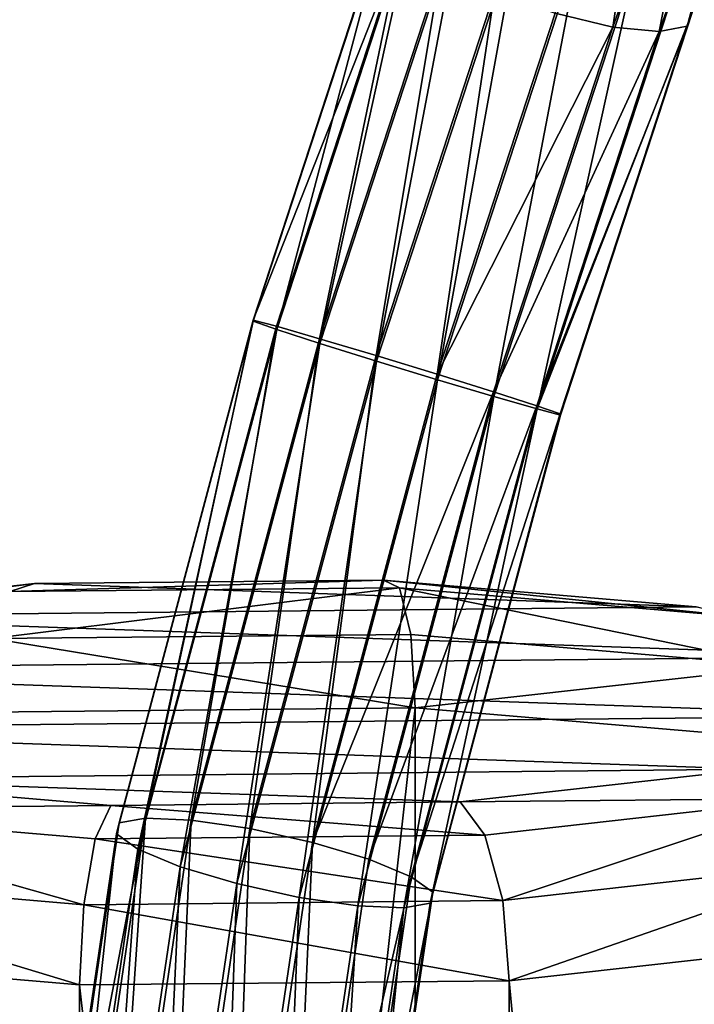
# Model space of a CAD drawing. Header units: millimetres. Extents: x 28 to 403, y -1162 to 452.
# Tile 37 of 44: x 211 to 224, y 413 to 432. Entities that reach past the tile are written whole.
import ezdxf

# ---------------------------------------------------------------- set-up
doc = ezdxf.new("R2010")
doc.units = ezdxf.units.MM
doc.header["$LTSCALE"] = 25.4
doc.layers.get('0').update_dxf_attribs({"true_color": 0xff5454})

# ---------------------------------------------------------------- blocks, each defined once
blk = doc.blocks.new('VIPER-I-6641.STL')
at = {"color": 250, "true_color": 0x111111}
mesh = blk.add_polyface(dxfattribs=at)
corners = [(226.516, 437.889, 491.229), (224.398, 431.923, 495.196), (224.297, 431.644, 494.003), (226.734, 438.5, 492.273)]
mesh.append_faces([[corners[k] for k in face] for face in [(0, 1, 2), (1, 0, 3)]], dxfattribs={"vtx0": -1, "color": 250})
mesh = blk.add_polyface(dxfattribs=at)
corners = [(225.872, 437.486, 490.263), (224.297, 431.644, 494.003), (223.76, 431.539, 492.903), (226.516, 437.889, 491.229)]
mesh.append_faces([[corners[k] for k in face] for face in [(0, 1, 2), (1, 0, 3)]], dxfattribs={"vtx0": -1, "color": 250})
mesh = blk.add_polyface(dxfattribs=at)
corners = [(223.751, 437.507, 489.117), (222.868, 431.626, 492.062), (221.756, 431.89, 491.609), (224.901, 437.352, 489.521)]
mesh.append_faces([[corners[k] for k in face] for face in [(0, 1, 2), (1, 0, 3)]], dxfattribs={"vtx0": -1, "color": 250})
mesh = blk.add_polyface(dxfattribs=at)
corners = [(224.901, 437.352, 489.521), (223.76, 431.539, 492.903), (222.868, 431.626, 492.062), (225.872, 437.486, 490.263)]
mesh.append_faces([[corners[k] for k in face] for face in [(0, 1, 2), (1, 0, 3)]], dxfattribs={"vtx0": -1, "color": 250})
mesh = blk.add_polyface(dxfattribs=at)
corners = [(218.558, 433.942, 495.215), (215.948, 425.984, 494.866), (215.95, 425.962, 496.095), (218.457, 433.662, 494.022)]
mesh.append_faces([[corners[k] for k in face] for face in [(0, 1, 2), (1, 0, 3)]], dxfattribs={"vtx0": -1, "color": 250})
mesh = blk.add_polyface(dxfattribs=at)
corners = [(218.558, 433.942, 495.215), (215.95, 425.962, 496.095), (216.401, 425.805, 497.227)]
mesh.append_faces([[corners[k] for k in face] for face in [(0, 1, 2)]], dxfattribs={"color": 250})
mesh = blk.add_polyface(dxfattribs=at)
corners = [(219.095, 434.046, 496.315), (218.558, 433.942, 495.215), (216.401, 425.805, 497.227)]
mesh.append_faces([[corners[k] for k in face] for face in [(0, 1, 2)]], dxfattribs={"color": 250})
mesh = blk.add_polyface(dxfattribs=at)
corners = [(219.095, 434.046, 496.315), (216.401, 425.805, 497.227), (217.233, 425.535, 498.091)]
mesh.append_faces([[corners[k] for k in face] for face in [(0, 1, 2)]], dxfattribs={"color": 250})
mesh = blk.add_polyface(dxfattribs=at)
corners = [(219.988, 433.959, 497.156), (219.095, 434.046, 496.315), (217.233, 425.535, 498.091)]
mesh.append_faces([[corners[k] for k in face] for face in [(0, 1, 2)]], dxfattribs={"color": 250})
mesh = blk.add_polyface(dxfattribs=at)
corners = [(219.988, 433.959, 497.156), (217.233, 425.535, 498.091), (218.32, 425.195, 498.554)]
mesh.append_faces([[corners[k] for k in face] for face in [(0, 1, 2)]], dxfattribs={"color": 250})
mesh = blk.add_polyface(dxfattribs=at)
corners = [(221.099, 433.695, 497.609), (219.988, 433.959, 497.156), (218.32, 425.195, 498.554)]
mesh.append_faces([[corners[k] for k in face] for face in [(0, 1, 2)]], dxfattribs={"color": 250})
mesh = blk.add_polyface(dxfattribs=at)
corners = [(215.948, 425.984, 494.866), (218.809, 433.251, 492.919), (216.397, 425.867, 493.728), (218.457, 433.662, 494.022)]
mesh.append_faces([[corners[k] for k in face] for face in [(0, 1, 2), (1, 0, 3)]], dxfattribs={"vtx0": -1, "color": 250})
mesh = blk.add_polyface(dxfattribs=at)
corners = [(219.496, 424.837, 498.546), (221.099, 433.695, 497.609), (218.32, 425.195, 498.554), (222.261, 433.294, 497.605)]
mesh.append_faces([[corners[k] for k in face] for face in [(0, 1, 2), (1, 0, 3)]], dxfattribs={"vtx0": -1, "color": 250})
mesh = blk.add_polyface(dxfattribs=at)
corners = [(218.809, 433.251, 492.919), (217.227, 425.628, 492.853), (216.397, 425.867, 493.728), (219.56, 432.769, 492.073)]
mesh.append_faces([[corners[k] for k in face] for face in [(0, 1, 2), (1, 0, 3)]], dxfattribs={"vtx0": -1, "color": 250})
mesh = blk.add_polyface(dxfattribs=at)
corners = [(220.581, 424.514, 498.068), (222.261, 433.294, 497.605), (219.496, 424.837, 498.546), (223.296, 432.816, 497.145)]
mesh.append_faces([[corners[k] for k in face] for face in [(0, 1, 2), (1, 0, 3)]], dxfattribs={"vtx0": -1, "color": 250})
mesh = blk.add_polyface(dxfattribs=at)
corners = [(221.411, 424.275, 497.194), (223.296, 432.816, 497.145), (220.581, 424.514, 498.068), (224.046, 432.335, 496.299)]
mesh.append_faces([[corners[k] for k in face] for face in [(0, 1, 2), (1, 0, 3)]], dxfattribs={"vtx0": -1, "color": 250})
mesh = blk.add_polyface(dxfattribs=at)
corners = [(219.56, 432.769, 492.073), (218.312, 425.305, 492.376), (217.227, 425.628, 492.853), (220.594, 432.292, 491.613)]
mesh.append_faces([[corners[k] for k in face] for face in [(0, 1, 2), (1, 0, 3)]], dxfattribs={"vtx0": -1, "color": 250})
mesh = blk.add_polyface(dxfattribs=at)
corners = [(220.594, 432.292, 491.613), (219.488, 424.947, 492.368), (218.312, 425.305, 492.376), (221.756, 431.89, 491.609)]
mesh.append_faces([[corners[k] for k in face] for face in [(0, 1, 2), (1, 0, 3)]], dxfattribs={"vtx0": -1, "color": 250})
mesh = blk.add_polyface(dxfattribs=at)
corners = [(224.398, 431.923, 495.196), (221.411, 424.275, 497.194), (221.859, 424.158, 496.055), (224.046, 432.335, 496.299)]
mesh.append_faces([[corners[k] for k in face] for face in [(0, 1, 2), (1, 0, 3)]], dxfattribs={"vtx0": -1, "color": 250})
mesh = blk.add_polyface(dxfattribs=at)
corners = [(222.868, 431.626, 492.062), (219.488, 424.947, 492.368), (221.756, 431.89, 491.609)]
mesh.append_faces([[corners[k] for k in face] for face in [(0, 1, 2)]], dxfattribs={"color": 250})
mesh = blk.add_polyface(dxfattribs=at)
corners = [(221.858, 424.18, 494.826), (224.398, 431.923, 495.196), (221.859, 424.158, 496.055), (224.297, 431.644, 494.003)]
mesh.append_faces([[corners[k] for k in face] for face in [(0, 1, 2), (1, 0, 3)]], dxfattribs={"vtx0": -1, "color": 250})
mesh = blk.add_polyface(dxfattribs=at)
corners = [(222.868, 431.626, 492.062), (220.574, 424.607, 492.831), (219.488, 424.947, 492.368)]
mesh.append_faces([[corners[k] for k in face] for face in [(0, 1, 2)]], dxfattribs={"color": 250})
mesh = blk.add_polyface(dxfattribs=at)
corners = [(223.76, 431.539, 492.903), (220.574, 424.607, 492.831), (222.868, 431.626, 492.062)]
mesh.append_faces([[corners[k] for k in face] for face in [(0, 1, 2)]], dxfattribs={"color": 250})
mesh = blk.add_polyface(dxfattribs=at)
corners = [(223.76, 431.539, 492.903), (221.407, 424.337, 493.694), (220.574, 424.607, 492.831)]
mesh.append_faces([[corners[k] for k in face] for face in [(0, 1, 2)]], dxfattribs={"color": 250})
mesh = blk.add_polyface(dxfattribs=at)
corners = [(224.297, 431.644, 494.003), (221.858, 424.18, 494.826), (221.407, 424.337, 493.694)]
mesh.append_faces([[corners[k] for k in face] for face in [(0, 1, 2)]], dxfattribs={"color": 250})
mesh = blk.add_polyface(dxfattribs=at)
corners = [(224.297, 431.644, 494.003), (221.407, 424.337, 493.694), (223.76, 431.539, 492.903)]
mesh.append_faces([[corners[k] for k in face] for face in [(0, 1, 2)]], dxfattribs={"color": 250})
mesh = blk.add_polyface(dxfattribs=at)
corners = [(215.948, 425.984, 494.866), (213.369, 416.308, 493.738), (213.319, 416.097, 494.948)]
mesh.append_faces([[corners[k] for k in face] for face in [(0, 1, 2)]], dxfattribs={"color": 250})
mesh = blk.add_polyface(dxfattribs=at)
corners = [(215.948, 425.984, 494.866), (213.319, 416.097, 494.948), (215.95, 425.962, 496.095)]
mesh.append_faces([[corners[k] for k in face] for face in [(0, 1, 2)]], dxfattribs={"color": 250})
mesh = blk.add_polyface(dxfattribs=at)
corners = [(215.948, 425.984, 494.866), (213.875, 416.401, 492.622), (213.369, 416.308, 493.738), (216.397, 425.867, 493.728)]
mesh.append_faces([[corners[k] for k in face] for face in [(0, 1, 2), (1, 0, 3)]], dxfattribs={"vtx0": -1, "color": 250})
mesh = blk.add_polyface(dxfattribs=at)
corners = [(215.95, 425.962, 496.095), (213.319, 416.097, 494.948), (213.732, 415.801, 496.067)]
mesh.append_faces([[corners[k] for k in face] for face in [(0, 1, 2)]], dxfattribs={"color": 250})
mesh = blk.add_polyface(dxfattribs=at)
corners = [(215.95, 425.962, 496.095), (213.732, 415.801, 496.067), (216.401, 425.805, 497.227)]
mesh.append_faces([[corners[k] for k in face] for face in [(0, 1, 2)]], dxfattribs={"color": 250})
mesh = blk.add_polyface(dxfattribs=at)
corners = [(216.401, 425.805, 497.227), (213.732, 415.801, 496.067), (214.545, 415.465, 496.925)]
mesh.append_faces([[corners[k] for k in face] for face in [(0, 1, 2)]], dxfattribs={"color": 250})
mesh = blk.add_polyface(dxfattribs=at)
corners = [(216.397, 425.867, 493.728), (214.759, 416.363, 491.769), (213.875, 416.401, 492.622), (217.227, 425.628, 492.853)]
mesh.append_faces([[corners[k] for k in face] for face in [(0, 1, 2), (1, 0, 3)]], dxfattribs={"vtx0": -1, "color": 250})
mesh = blk.add_polyface(dxfattribs=at)
corners = [(217.233, 425.535, 498.091), (216.401, 425.805, 497.227), (214.545, 415.465, 496.925)]
mesh.append_faces([[corners[k] for k in face] for face in [(0, 1, 2)]], dxfattribs={"color": 250})
mesh = blk.add_polyface(dxfattribs=at)
corners = [(217.227, 425.628, 492.853), (215.887, 416.199, 491.309), (214.759, 416.363, 491.769), (218.312, 425.305, 492.376)]
mesh.append_faces([[corners[k] for k in face] for face in [(0, 1, 2), (1, 0, 3)]], dxfattribs={"vtx0": -1, "color": 250})
mesh = blk.add_polyface(dxfattribs=at)
corners = [(217.233, 425.535, 498.091), (214.545, 415.465, 496.925), (215.635, 415.14, 497.392)]
mesh.append_faces([[corners[k] for k in face] for face in [(0, 1, 2)]], dxfattribs={"color": 250})
mesh = blk.add_polyface(dxfattribs=at)
corners = [(218.32, 425.195, 498.554), (217.233, 425.535, 498.091), (215.635, 415.14, 497.392)]
mesh.append_faces([[corners[k] for k in face] for face in [(0, 1, 2)]], dxfattribs={"color": 250})
mesh = blk.add_polyface(dxfattribs=at)
corners = [(218.312, 425.305, 492.376), (217.087, 415.934, 491.313), (215.887, 416.199, 491.309), (219.488, 424.947, 492.368)]
mesh.append_faces([[corners[k] for k in face] for face in [(0, 1, 2), (1, 0, 3)]], dxfattribs={"vtx0": -1, "color": 250})
mesh = blk.add_polyface(dxfattribs=at)
corners = [(216.835, 414.875, 497.396), (218.32, 425.195, 498.554), (215.635, 415.14, 497.392), (219.496, 424.837, 498.546)]
mesh.append_faces([[corners[k] for k in face] for face in [(0, 1, 2), (1, 0, 3)]], dxfattribs={"vtx0": -1, "color": 250})
mesh = blk.add_polyface(dxfattribs=at)
corners = [(217.963, 414.711, 496.936), (219.496, 424.837, 498.546), (216.835, 414.875, 497.396), (220.581, 424.514, 498.068)]
mesh.append_faces([[corners[k] for k in face] for face in [(0, 1, 2), (1, 0, 3)]], dxfattribs={"vtx0": -1, "color": 250})
mesh = blk.add_polyface(dxfattribs=at)
corners = [(220.574, 424.607, 492.831), (217.087, 415.934, 491.313), (219.488, 424.947, 492.368)]
mesh.append_faces([[corners[k] for k in face] for face in [(0, 1, 2)]], dxfattribs={"color": 250})
mesh = blk.add_polyface(dxfattribs=at)
corners = [(220.574, 424.607, 492.831), (218.177, 415.609, 491.779), (217.087, 415.934, 491.313)]
mesh.append_faces([[corners[k] for k in face] for face in [(0, 1, 2)]], dxfattribs={"color": 250})
mesh = blk.add_polyface(dxfattribs=at)
corners = [(218.847, 414.673, 496.083), (220.581, 424.514, 498.068), (217.963, 414.711, 496.936), (221.411, 424.275, 497.194)]
mesh.append_faces([[corners[k] for k in face] for face in [(0, 1, 2), (1, 0, 3)]], dxfattribs={"vtx0": -1, "color": 250})
mesh = blk.add_polyface(dxfattribs=at)
corners = [(221.407, 424.337, 493.694), (218.177, 415.609, 491.779), (220.574, 424.607, 492.831)]
mesh.append_faces([[corners[k] for k in face] for face in [(0, 1, 2)]], dxfattribs={"color": 250})
mesh = blk.add_polyface(dxfattribs=at)
corners = [(221.407, 424.337, 493.694), (218.99, 415.273, 492.638), (218.177, 415.609, 491.779)]
mesh.append_faces([[corners[k] for k in face] for face in [(0, 1, 2)]], dxfattribs={"color": 250})
mesh = blk.add_polyface(dxfattribs=at)
corners = [(219.353, 414.766, 494.967), (221.411, 424.275, 497.194), (218.847, 414.673, 496.083), (221.859, 424.158, 496.055)]
mesh.append_faces([[corners[k] for k in face] for face in [(0, 1, 2), (1, 0, 3)]], dxfattribs={"vtx0": -1, "color": 250})
mesh = blk.add_polyface(dxfattribs=at)
corners = [(221.407, 424.337, 493.694), (221.858, 424.18, 494.826), (218.99, 415.273, 492.638)]
mesh.append_faces([[corners[k] for k in face] for face in [(0, 1, 2)]], dxfattribs={"color": 250})
mesh = blk.add_polyface(dxfattribs=at)
corners = [(221.858, 424.18, 494.826), (219.403, 414.977, 493.757), (218.99, 415.273, 492.638)]
mesh.append_faces([[corners[k] for k in face] for face in [(0, 1, 2)]], dxfattribs={"color": 250})
mesh = blk.add_polyface(dxfattribs=at)
corners = [(221.859, 424.158, 496.055), (219.353, 414.766, 494.967), (219.403, 414.977, 493.757)]
mesh.append_faces([[corners[k] for k in face] for face in [(0, 1, 2)]], dxfattribs={"color": 250})
mesh = blk.add_polyface(dxfattribs=at)
corners = [(221.858, 424.18, 494.826), (221.859, 424.158, 496.055), (219.403, 414.977, 493.757)]
mesh.append_faces([[corners[k] for k in face] for face in [(0, 1, 2)]], dxfattribs={"color": 250})
at = {"color": 0}
mesh = blk.add_polyface(dxfattribs=at)
corners = [(211.74, 420.914, 483.404), (224.473, 420.467, 485.988), (218.458, 420.981, 483.015), (206.12, 420.284, 487.05), (228.174, 419.511, 491.526), (203.103, 419.26, 492.977), (228.568, 418.367, 498.146), (203.497, 418.117, 499.597), (225.551, 417.344, 504.073), (207.198, 417.16, 505.135), (219.93, 416.714, 507.72), (213.213, 416.647, 508.109)]
mesh.append_faces([[corners[k] for k in face] for face in [(0, 1, 2), (10, 9, 11)]], dxfattribs={"vtx0": -1, "color": 0})
mesh.append_faces([[corners[k] for k in face] for face in [(1, 3, 4), (4, 5, 6), (6, 7, 8), (8, 9, 10)]], dxfattribs={"vtx0": -1, "vtx1": -1, "color": 0})
mesh.append_faces([[corners[k] for k in face] for face in [(1, 0, 3), (4, 3, 5), (6, 5, 7), (8, 7, 9)]], dxfattribs={"vtx0": -1, "vtx2": -1, "color": 0})
mesh = blk.add_polyface(dxfattribs=at)
corners = [(204.999, 420.058, 485.999), (211.74, 420.914, 483.404), (211.268, 420.76, 481.932), (206.12, 420.284, 487.05)]
mesh.append_faces([[corners[k] for k in face] for face in [(0, 1, 2), (1, 0, 3)]], dxfattribs={"vtx0": -1, "color": 0})
mesh = blk.add_polyface(dxfattribs=at)
corners = [(211.268, 420.76, 481.932), (218.458, 420.981, 483.015), (218.761, 420.835, 481.499), (211.74, 420.914, 483.404)]
mesh.append_faces([[corners[k] for k in face] for face in [(0, 1, 2), (1, 0, 3)]], dxfattribs={"vtx0": -1, "color": 0})
mesh = blk.add_polyface(dxfattribs=at)
corners = [(218.458, 420.981, 483.015), (225.47, 420.262, 484.815), (218.761, 420.835, 481.499), (224.473, 420.467, 485.988)]
mesh.append_faces([[corners[k] for k in face] for face in [(0, 1, 2), (1, 0, 3)]], dxfattribs={"vtx0": -1, "color": 0})
mesh = blk.add_polyface(dxfattribs=at)
corners = [(210.922, 419.855, 480.718), (218.761, 420.835, 481.499), (218.982, 419.936, 480.252), (211.268, 420.76, 481.932)]
mesh.append_faces([[corners[k] for k in face] for face in [(0, 1, 2), (1, 0, 3)]], dxfattribs={"vtx0": -1, "color": 0})
mesh = blk.add_polyface(dxfattribs=at)
corners = [(218.761, 420.835, 481.499), (226.199, 419.32, 483.819), (218.982, 419.936, 480.252), (225.47, 420.262, 484.815)]
mesh.append_faces([[corners[k] for k in face] for face in [(0, 1, 2), (1, 0, 3)]], dxfattribs={"vtx0": -1, "color": 0})
mesh = blk.add_polyface(dxfattribs=at)
corners = [(210.922, 419.855, 480.718), (219.063, 418.525, 479.609), (210.795, 418.442, 480.087), (218.982, 419.936, 480.252)]
mesh.append_faces([[corners[k] for k in face] for face in [(0, 1, 2), (1, 0, 3)]], dxfattribs={"vtx0": -1, "color": 0})
mesh = blk.add_polyface(dxfattribs=at)
corners = [(226.199, 419.32, 483.819), (219.063, 418.525, 479.609), (218.982, 419.936, 480.252), (226.466, 417.893, 483.268)]
mesh.append_faces([[corners[k] for k in face] for face in [(0, 1, 2), (1, 0, 3)]], dxfattribs={"vtx0": -1, "color": 0})
mesh = blk.add_polyface(dxfattribs=at)
corners = [(219.063, 418.525, 479.609), (210.795, 344.537, 467.321), (210.795, 418.442, 480.087), (219.063, 344.619, 466.843)]
mesh.append_faces([[corners[k] for k in face] for face in [(0, 1, 2), (1, 0, 3)]], dxfattribs={"vtx0": -1, "color": 0})
mesh = blk.add_polyface(dxfattribs=at)
corners = [(226.466, 417.893, 483.268), (219.063, 344.619, 466.843), (219.063, 418.525, 479.609), (226.466, 343.987, 470.502)]
mesh.append_faces([[corners[k] for k in face] for face in [(0, 1, 2), (1, 0, 3)]], dxfattribs={"vtx0": -1, "color": 0})
mesh = blk.add_polyface(dxfattribs=at)
corners = [(219.93, 416.714, 507.72), (226.672, 416.778, 504.987), (225.551, 417.344, 504.073), (220.403, 416.075, 509.054)]
mesh.append_faces([[corners[k] for k in face] for face in [(0, 1, 2), (1, 0, 3)]], dxfattribs={"vtx0": -1, "color": 0})
mesh = blk.add_polyface(dxfattribs=at)
corners = [(206.201, 416.573, 506.172), (213.213, 416.647, 508.109), (207.198, 417.16, 505.135), (212.91, 416, 509.488)]
mesh.append_faces([[corners[k] for k in face] for face in [(0, 1, 2), (1, 0, 3)]], dxfattribs={"vtx0": -1, "color": 0})
mesh = blk.add_polyface(dxfattribs=at)
corners = [(213.213, 416.647, 508.109), (220.403, 416.075, 509.054), (219.93, 416.714, 507.72), (212.91, 416, 509.488)]
mesh.append_faces([[corners[k] for k in face] for face in [(0, 1, 2), (1, 0, 3)]], dxfattribs={"vtx0": -1, "color": 0})
mesh = blk.add_polyface(dxfattribs=at)
corners = [(220.749, 414.816, 509.894), (226.672, 416.778, 504.987), (220.403, 416.075, 509.054), (227.492, 415.572, 505.519)]
mesh.append_faces([[corners[k] for k in face] for face in [(0, 1, 2), (1, 0, 3)]], dxfattribs={"vtx0": -1, "color": 0})
mesh = blk.add_polyface(dxfattribs=at)
corners = [(212.688, 414.735, 510.361), (206.201, 416.573, 506.172), (205.471, 415.352, 506.793), (212.91, 416, 509.488)]
mesh.append_faces([[corners[k] for k in face] for face in [(0, 1, 2), (1, 0, 3)]], dxfattribs={"vtx0": -1, "color": 0})
at = {"color": 250, "true_color": 0x111111}
mesh = blk.add_polyface(dxfattribs=at)
corners = [(213.369, 416.308, 493.738), (211.695, 404.968, 491.645), (211.646, 404.792, 492.86)]
mesh.append_faces([[corners[k] for k in face] for face in [(0, 1, 2)]], dxfattribs={"color": 250})
mesh = blk.add_polyface(dxfattribs=at)
corners = [(213.369, 416.308, 493.738), (211.646, 404.792, 492.86), (213.319, 416.097, 494.948)]
mesh.append_faces([[corners[k] for k in face] for face in [(0, 1, 2)]], dxfattribs={"color": 250})
mesh = blk.add_polyface(dxfattribs=at)
corners = [(213.875, 416.401, 492.622), (212.209, 405.097, 490.535), (211.695, 404.968, 491.645)]
mesh.append_faces([[corners[k] for k in face] for face in [(0, 1, 2)]], dxfattribs={"color": 250})
mesh = blk.add_polyface(dxfattribs=at)
corners = [(213.875, 416.401, 492.622), (211.695, 404.968, 491.645), (213.369, 416.308, 493.738)]
mesh.append_faces([[corners[k] for k in face] for face in [(0, 1, 2)]], dxfattribs={"color": 250})
mesh = blk.add_polyface(dxfattribs=at)
corners = [(213.875, 416.401, 492.622), (213.109, 405.16, 489.702), (212.209, 405.097, 490.535), (214.759, 416.363, 491.769)]
mesh.append_faces([[corners[k] for k in face] for face in [(0, 1, 2), (1, 0, 3)]], dxfattribs={"vtx0": -1, "color": 250})
mesh = blk.add_polyface(dxfattribs=at)
corners = [(214.759, 416.363, 491.769), (214.26, 405.147, 489.27), (213.109, 405.16, 489.702), (215.887, 416.199, 491.309)]
mesh.append_faces([[corners[k] for k in face] for face in [(0, 1, 2), (1, 0, 3)]], dxfattribs={"vtx0": -1, "color": 250})
mesh = blk.add_polyface(dxfattribs=at)
corners = [(215.887, 416.199, 491.309), (215.485, 405.06, 489.306), (214.26, 405.147, 489.27), (217.087, 415.934, 491.313)]
mesh.append_faces([[corners[k] for k in face] for face in [(0, 1, 2), (1, 0, 3)]], dxfattribs={"vtx0": -1, "color": 250})
mesh = blk.add_polyface(dxfattribs=at)
corners = [(213.319, 416.097, 494.948), (211.646, 404.792, 492.86), (212.071, 404.596, 493.997)]
mesh.append_faces([[corners[k] for k in face] for face in [(0, 1, 2)]], dxfattribs={"color": 250})
mesh = blk.add_polyface(dxfattribs=at)
corners = [(213.319, 416.097, 494.948), (212.071, 404.596, 493.997), (213.732, 415.801, 496.067)]
mesh.append_faces([[corners[k] for k in face] for face in [(0, 1, 2)]], dxfattribs={"color": 250})
at = {"color": 0}
mesh = blk.add_polyface(dxfattribs=at)
corners = [(220.749, 414.816, 509.894), (212.91, 416, 509.488), (212.688, 414.735, 510.361), (220.403, 416.075, 509.054)]
mesh.append_faces([[corners[k] for k in face] for face in [(0, 1, 2), (1, 0, 3)]], dxfattribs={"vtx0": -1, "color": 0})
at = {"color": 250, "true_color": 0x111111}
mesh = blk.add_polyface(dxfattribs=at)
corners = [(217.087, 415.934, 491.313), (216.599, 404.912, 489.805), (215.485, 405.06, 489.306), (218.177, 415.609, 491.779)]
mesh.append_faces([[corners[k] for k in face] for face in [(0, 1, 2), (1, 0, 3)]], dxfattribs={"vtx0": -1, "color": 250})
mesh = blk.add_polyface(dxfattribs=at)
corners = [(213.732, 415.801, 496.067), (212.071, 404.596, 493.997), (212.903, 404.41, 494.882)]
mesh.append_faces([[corners[k] for k in face] for face in [(0, 1, 2)]], dxfattribs={"color": 250})
mesh = blk.add_polyface(dxfattribs=at)
corners = [(213.732, 415.801, 496.067), (212.903, 404.41, 494.882), (214.545, 415.465, 496.925)]
mesh.append_faces([[corners[k] for k in face] for face in [(0, 1, 2)]], dxfattribs={"color": 250})
mesh = blk.add_polyface(dxfattribs=at)
corners = [(216.599, 404.912, 489.805), (218.99, 415.273, 492.638), (217.431, 404.726, 490.69), (218.177, 415.609, 491.779)]
mesh.append_faces([[corners[k] for k in face] for face in [(0, 1, 2), (1, 0, 3)]], dxfattribs={"vtx0": -1, "color": 250})
at = {"color": 0}
mesh = blk.add_polyface(dxfattribs=at)
corners = [(220.875, 413.273, 510.015), (227.492, 415.572, 505.519), (220.749, 414.816, 509.894), (227.793, 414.048, 505.527)]
mesh.append_faces([[corners[k] for k in face] for face in [(0, 1, 2), (1, 0, 3)]], dxfattribs={"vtx0": -1, "color": 0})
at = {"color": 250, "true_color": 0x111111}
mesh = blk.add_polyface(dxfattribs=at)
corners = [(214.017, 404.262, 495.38), (214.545, 415.465, 496.925), (212.903, 404.41, 494.882), (215.635, 415.14, 497.392)]
mesh.append_faces([[corners[k] for k in face] for face in [(0, 1, 2), (1, 0, 3)]], dxfattribs={"vtx0": -1, "color": 250})
at = {"color": 0}
mesh = blk.add_polyface(dxfattribs=at)
corners = [(212.607, 413.19, 510.493), (205.471, 415.352, 506.793), (205.204, 413.822, 506.834), (212.688, 414.735, 510.361)]
mesh.append_faces([[corners[k] for k in face] for face in [(0, 1, 2), (1, 0, 3)]], dxfattribs={"vtx0": -1, "color": 0})
at = {"color": 250, "true_color": 0x111111}
mesh = blk.add_polyface(dxfattribs=at)
corners = [(218.99, 415.273, 492.638), (219.403, 414.977, 493.757), (217.431, 404.726, 490.69)]
mesh.append_faces([[corners[k] for k in face] for face in [(0, 1, 2)]], dxfattribs={"color": 250})
mesh = blk.add_polyface(dxfattribs=at)
corners = [(215.242, 404.175, 495.417), (215.635, 415.14, 497.392), (214.017, 404.262, 495.38), (216.835, 414.875, 497.396)]
mesh.append_faces([[corners[k] for k in face] for face in [(0, 1, 2), (1, 0, 3)]], dxfattribs={"vtx0": -1, "color": 250})
mesh = blk.add_polyface(dxfattribs=at)
corners = [(219.403, 414.977, 493.757), (217.856, 404.53, 491.827), (217.431, 404.726, 490.69)]
mesh.append_faces([[corners[k] for k in face] for face in [(0, 1, 2)]], dxfattribs={"color": 250})
mesh = blk.add_polyface(dxfattribs=at)
corners = [(219.403, 414.977, 493.757), (219.353, 414.766, 494.967), (217.856, 404.53, 491.827)]
mesh.append_faces([[corners[k] for k in face] for face in [(0, 1, 2)]], dxfattribs={"color": 250})
at = {"color": 0}
mesh = blk.add_polyface(dxfattribs=at)
corners = [(220.875, 413.273, 510.015), (212.688, 414.735, 510.361), (212.607, 413.19, 510.493), (220.749, 414.816, 509.894)]
mesh.append_faces([[corners[k] for k in face] for face in [(0, 1, 2), (1, 0, 3)]], dxfattribs={"vtx0": -1, "color": 0})
at = {"color": 250, "true_color": 0x111111}
mesh = blk.add_polyface(dxfattribs=at)
corners = [(216.393, 404.162, 494.985), (216.835, 414.875, 497.396), (215.242, 404.175, 495.417), (217.963, 414.711, 496.936)]
mesh.append_faces([[corners[k] for k in face] for face in [(0, 1, 2), (1, 0, 3)]], dxfattribs={"vtx0": -1, "color": 250})
mesh = blk.add_polyface(dxfattribs=at)
corners = [(217.293, 404.224, 494.151), (217.963, 414.711, 496.936), (216.393, 404.162, 494.985), (218.847, 414.673, 496.083)]
mesh.append_faces([[corners[k] for k in face] for face in [(0, 1, 2), (1, 0, 3)]], dxfattribs={"vtx0": -1, "color": 250})
mesh = blk.add_polyface(dxfattribs=at)
corners = [(218.847, 414.673, 496.083), (217.293, 404.224, 494.151), (217.807, 404.354, 493.042)]
mesh.append_faces([[corners[k] for k in face] for face in [(0, 1, 2)]], dxfattribs={"color": 250})
mesh = blk.add_polyface(dxfattribs=at)
corners = [(219.353, 414.766, 494.967), (218.847, 414.673, 496.083), (217.807, 404.354, 493.042)]
mesh.append_faces([[corners[k] for k in face] for face in [(0, 1, 2)]], dxfattribs={"color": 250})
mesh = blk.add_polyface(dxfattribs=at)
corners = [(219.353, 414.766, 494.967), (217.807, 404.354, 493.042), (217.856, 404.53, 491.827)]
mesh.append_faces([[corners[k] for k in face] for face in [(0, 1, 2)]], dxfattribs={"color": 250})
at = {"color": 0}
mesh = blk.add_polyface(dxfattribs=at)
corners = [(227.793, 340.142, 492.761), (220.875, 413.273, 510.015), (220.875, 339.367, 497.249), (227.793, 414.048, 505.527)]
mesh.append_faces([[corners[k] for k in face] for face in [(0, 1, 2), (1, 0, 3)]], dxfattribs={"vtx0": -1, "color": 0})
mesh = blk.add_polyface(dxfattribs=at)
corners = [(212.607, 339.285, 497.728), (205.204, 413.822, 506.834), (205.204, 339.917, 494.068), (212.607, 413.19, 510.493)]
mesh.append_faces([[corners[k] for k in face] for face in [(0, 1, 2), (1, 0, 3)]], dxfattribs={"vtx0": -1, "color": 0})
mesh = blk.add_polyface(dxfattribs=at)
corners = [(220.875, 339.367, 497.249), (212.607, 413.19, 510.493), (212.607, 339.285, 497.728), (220.875, 413.273, 510.015)]
mesh.append_faces([[corners[k] for k in face] for face in [(0, 1, 2), (1, 0, 3)]], dxfattribs={"vtx0": -1, "color": 0})
blk = doc.blocks.new('Grupuj#2')
at = {"color": 250, "true_color": 0x262626}
blk.add_blockref('VIPER-I-6641.STL', (-27.828, 1162.286, 0.776), dxfattribs=at)

msp = doc.modelspace()

# ---------------------------------------------------------------- block references
at = {"color": 0}
msp.add_blockref('Grupuj#2', (27.828, -1162.286, -0.776), dxfattribs=at)

doc.saveas('drawing.dxf')
